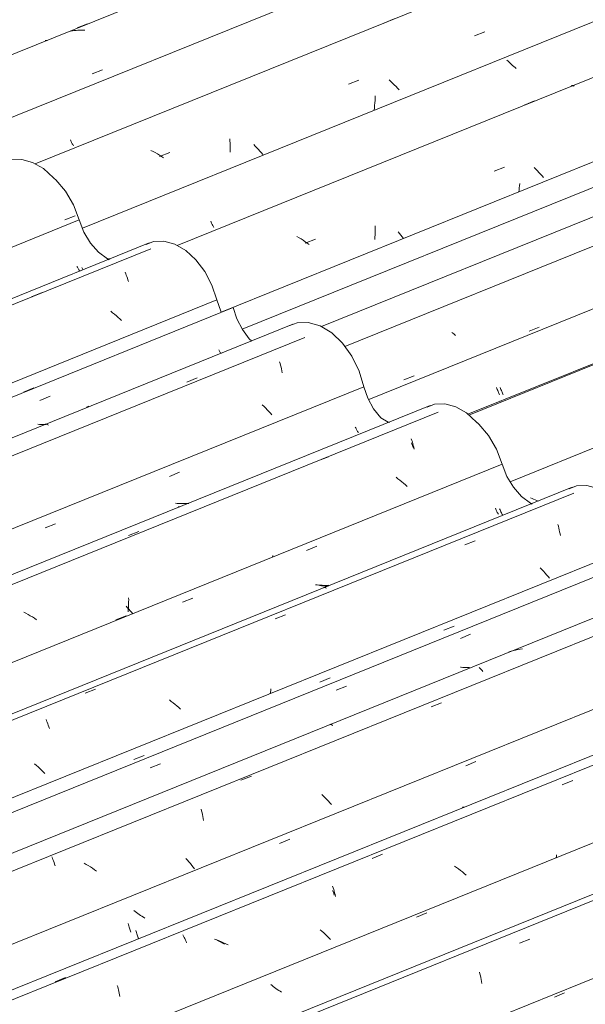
# Model space of a CAD drawing. Header units: metres. Extents: x -15.1 to 0.1, y 4 to 14.1.
# Tile 51 of 67: x -5.5 to -5, y 10.8 to 11.7. Entities that reach past the tile are written whole.
import ezdxf

# ---------------------------------------------------------------- set-up
doc = ezdxf.new("R2010")
doc.units = ezdxf.units.M
doc.layers.add('A-GLAZ-CWMG', color=7, linetype='Continuous', lineweight=5)

# ---------------------------------------------------------------- blocks, each defined once
blk = doc.blocks.new('FP_172-ISO_01')
at = {"layer": 'A-GLAZ-CWMG'}
blk.add_line((-4.54205, 11.56408), (-5.10673, 11.33587), dxfattribs=at)
blk = doc.blocks.new('FP_173-ISO_01')
at = {"layer": 'A-GLAZ-CWMG', "color": 9, "true_color": 0xc0c0c0}
for p, q in [((-4.62348, 11.53507), (-4.61419, 11.53889)), ((-4.71658, 11.51784), (-4.71793, 11.5186)), ((-4.71522, 11.51711), (-4.71658, 11.51784)), ((-4.71384, 11.51641), (-4.71522, 11.51711)), ((-4.80337, 11.50724), (-4.8043, 11.50824)), ((-4.71245, 11.51573), (-4.71384, 11.51641)), ((-4.71104, 11.51508), (-4.71245, 11.51573)), ((-4.70962, 11.51445), (-4.71104, 11.51508)), ((-4.70819, 11.51386), (-4.70962, 11.51445)), ((-4.70674, 11.51329), (-4.70819, 11.51386)), ((-4.80241, 11.50625), (-4.80337, 11.50724)), ((-4.80143, 11.50526), (-4.80241, 11.50625)), ((-4.80042, 11.50428), (-4.80143, 11.50526)), ((-4.79939, 11.50331), (-4.80042, 11.50428)), ((-4.79833, 11.50235), (-4.79939, 11.50331)), ((-4.79246, 11.46562), (-4.78317, 11.46944)), ((-4.96145, 11.39628), (-4.95215, 11.40009)), ((-5.07811, 11.36113), (-5.07779, 11.36018)), ((-5.07779, 11.36018), (-5.07747, 11.35925)), ((-5.07747, 11.35925), (-5.07714, 11.35836)), ((-5.07714, 11.35836), (-5.0768, 11.3575)), ((-5.0768, 11.3575), (-5.07645, 11.35668)), ((-5.07645, 11.35668), (-5.0761, 11.3559)), ((-5.0761, 11.3559), (-5.07575, 11.35515)), ((-5.07575, 11.35515), (-5.07539, 11.35444))]:
    blk.add_line(p, q, dxfattribs=at)
blk = doc.blocks.new('FP_174-ISO_01')
at = {"layer": 'A-GLAZ-CWMG'}
blk.add_line((-4.65643, 11.6262), (-5.21987, 11.39849), dxfattribs=at)
at = {"layer": 'A-GLAZ-CWMG', "color": 9, "true_color": 0xc0c0c0}
for p, q in [((-5.0519, 11.4125), (-5.04249, 11.41618)), ((-5.16604, 11.368), (-5.15662, 11.37167))]:
    blk.add_line(p, q, dxfattribs=at)
blk = doc.blocks.new('Rectangular Mullion - Telha Fibrocimento - Ondulada-V163-ISO_01')
at = {"layer": 'A-GLAZ-CWMG'}
for p, q in [((-4.72184, 11.65342), (-5.31354, 11.41428)), ((-4.60998, 11.58772), (-5.19819, 11.35)), ((-4.48065, 11.51293), (-5.06904, 11.27514))]:
    blk.add_line(p, q, dxfattribs=at)
for name in ['FP_174-ISO_01', 'FP_172-ISO_01', 'FP_173-ISO_01']:
    blk.add_blockref(name, (0, 0), dxfattribs=at)
blk = doc.blocks.new('FP_177-ISO_01')
at = {"layer": 'A-GLAZ-CWMG', "color": 9, "true_color": 0xc0c0c0}
for p, q in [((-5.04907, 11.2597), (-5.05047, 11.26037)), ((-5.04765, 11.25906), (-5.04907, 11.2597)), ((-5.04622, 11.25845), (-5.04765, 11.25906)), ((-5.04477, 11.25787), (-5.04622, 11.25845)), ((-5.04332, 11.25732), (-5.04477, 11.25787))]:
    blk.add_line(p, q, dxfattribs=at)
blk = doc.blocks.new('FP_178-ISO_01')
at = {"layer": 'A-GLAZ-CWMG'}
blk.add_line((-4.5451, 11.56401), (-5.10761, 11.33667), dxfattribs=at)
blk = doc.blocks.new('FP_179-ISO_01')
at = {"layer": 'A-GLAZ-CWMG', "color": 9, "true_color": 0xc0c0c0}
for p, q in [((-4.62689, 11.53496), (-4.6176, 11.53879)), ((-4.71994, 11.51794), (-4.72128, 11.51871)), ((-4.71859, 11.51721), (-4.71994, 11.51794)), ((-4.71721, 11.51649), (-4.71859, 11.51721)), ((-4.71582, 11.51581), (-4.71721, 11.51649)), ((-4.71442, 11.51515), (-4.71582, 11.51581)), ((-4.713, 11.51451), (-4.71442, 11.51515)), ((-4.71157, 11.51391), (-4.713, 11.51451)), ((-4.71012, 11.51334), (-4.71157, 11.51391)), ((-4.79585, 11.46549), (-4.78656, 11.4693)), ((-4.96481, 11.39611), (-4.95552, 11.39993)), ((-5.08146, 11.36113), (-5.08115, 11.36016)), ((-5.08115, 11.36016), (-5.08082, 11.35922)), ((-5.08082, 11.35922), (-5.08049, 11.35832)), ((-5.08049, 11.35832), (-5.08016, 11.35746)), ((-5.08016, 11.35746), (-5.07981, 11.35663)), ((-5.07981, 11.35663), (-5.07946, 11.35583)), ((-5.07946, 11.35583), (-5.07911, 11.35507)), ((-5.07911, 11.35507), (-5.07875, 11.35435)), ((-5.07705, 11.34882), (-5.07856, 11.34871))]:
    blk.add_line(p, q, dxfattribs=at)
blk = doc.blocks.new('FP_180-ISO_01')
at = {"layer": 'A-GLAZ-CWMG'}
blk.add_line((-4.67796, 11.64431), (-5.24127, 11.41665), dxfattribs=at)
at = {"layer": 'A-GLAZ-CWMG', "color": 9, "true_color": 0xc0c0c0}
for p, q in [((-5.12053, 11.40995), (-5.12223, 11.41135)), ((-5.11887, 11.40851), (-5.12053, 11.40995))]:
    blk.add_line(p, q, dxfattribs=at)
blk = doc.blocks.new('FP_182-ISO_01')
at = {"layer": 'A-GLAZ-CWMG'}
blk.add_line((-4.809, 11.71844), (-5.37284, 11.49056), dxfattribs=at)
at = {"layer": 'A-GLAZ-CWMG', "color": 9, "true_color": 0xc0c0c0}
for p, q in [((-5.0133, 11.63637), (-5.0129, 11.63647)), ((-5.0129, 11.63647), (-5.01249, 11.63652)), ((-5.01249, 11.63652), (-5.01205, 11.6365)), ((-5.01205, 11.6365), (-5.0116, 11.63643)), ((-5.0116, 11.63643), (-5.01113, 11.6363)), ((-5.01113, 11.6363), (-5.01064, 11.6361)), ((-5.08371, 11.55858), (-5.07423, 11.56219)), ((-5.04577, 11.56033), (-5.04732, 11.56183)), ((-5.04427, 11.55882), (-5.04577, 11.56033)), ((-5.04281, 11.55728), (-5.04427, 11.55882)), ((-5.04139, 11.55574), (-5.04281, 11.55728)), ((-5.04001, 11.55418), (-5.04139, 11.55574)), ((-5.03868, 11.55262), (-5.04001, 11.55418)), ((-5.06053, 11.54518), (-5.06074, 11.54328)), ((-5.06034, 11.54706), (-5.06053, 11.54518)), ((-5.06099, 11.54139), (-5.06127, 11.53949)), ((-5.06074, 11.54328), (-5.06099, 11.54139)), ((-5.19241, 11.50857), (-5.19236, 11.50652)), ((-5.26172, 11.49776), (-5.26365, 11.49891)), ((-5.1924, 11.50026), (-5.19249, 11.49814)), ((-5.19235, 11.50236), (-5.1924, 11.50026)), ((-5.19236, 11.50652), (-5.19233, 11.50445)), ((-5.19233, 11.50445), (-5.19235, 11.50236)), ((-5.17002, 11.50149), (-5.17132, 11.50297)), ((-5.16875, 11.50001), (-5.17002, 11.50149)), ((-5.16753, 11.49852), (-5.16875, 11.50001)), ((-5.25981, 11.49658), (-5.26172, 11.49776)), ((-5.25794, 11.49536), (-5.25981, 11.49658)), ((-5.25609, 11.4941), (-5.25794, 11.49536)), ((-5.2562, 11.49286), (-5.24671, 11.49648)), ((-5.25427, 11.4928), (-5.25609, 11.4941)), ((-5.25248, 11.49148), (-5.25427, 11.4928)), ((-5.19249, 11.49814), (-5.19262, 11.496)), ((-5.16634, 11.49702), (-5.16753, 11.49852))]:
    blk.add_line(p, q, dxfattribs=at)
blk = doc.blocks.new('FP_183-ISO_01')
at = {"layer": 'A-GLAZ-CWMG', "color": 9, "true_color": 0xc0c0c0}
for p, q in [((-5.07105, 11.65885), (-5.07202, 11.65984)), ((-5.07005, 11.65786), (-5.07105, 11.65885)), ((-5.06902, 11.65687), (-5.07005, 11.65786)), ((-5.06797, 11.6559), (-5.06902, 11.65687)), ((-5.0669, 11.65493), (-5.06797, 11.6559)), ((-5.0658, 11.65398), (-5.0669, 11.65493)), ((-5.06467, 11.65303), (-5.0658, 11.65398)), ((-5.06352, 11.6521), (-5.06467, 11.65303)), ((-5.05632, 11.61878), (-5.04701, 11.62259)), ((-5.34224, 11.51283), (-5.3419, 11.51198)), ((-5.3419, 11.51198), (-5.34156, 11.51117)), ((-5.34156, 11.51117), (-5.34121, 11.5104)), ((-5.34121, 11.5104), (-5.34086, 11.50966)), ((-5.34086, 11.50966), (-5.3405, 11.50896)), ((-5.3405, 11.50896), (-5.34014, 11.5083)), ((-5.34014, 11.5083), (-5.33978, 11.50768)), ((-5.33978, 11.50768), (-5.33942, 11.50709)), ((-5.43386, 11.47836), (-5.43533, 11.47885))]:
    blk.add_line(p, q, dxfattribs=at)
blk = doc.blocks.new('FP_184-ISO_01')
at = {"layer": 'A-GLAZ-CWMG'}
blk.add_line((-4.93854, 11.79299), (-5.50245, 11.56509), dxfattribs=at)
at = {"layer": 'A-GLAZ-CWMG', "color": 9, "true_color": 0xc0c0c0}
for p, q in [((-5.10156, 11.68191), (-5.09208, 11.68553)), ((-5.21655, 11.63795), (-5.20706, 11.64158)), ((-5.17798, 11.64022), (-5.17963, 11.64166)), ((-5.17637, 11.63876), (-5.17798, 11.64022)), ((-5.17479, 11.63728), (-5.17637, 11.63876)), ((-5.17325, 11.63578), (-5.17479, 11.63728)), ((-5.17176, 11.63426), (-5.17325, 11.63578)), ((-5.1703, 11.63273), (-5.17176, 11.63426)), ((-5.19224, 11.62497), (-5.19238, 11.62284)), ((-5.19214, 11.6271), (-5.19224, 11.62497)), ((-5.19303, 11.61636), (-5.19333, 11.61418)), ((-5.19277, 11.61852), (-5.19303, 11.61636)), ((-5.19255, 11.62068), (-5.19277, 11.61852)), ((-5.19238, 11.62284), (-5.19255, 11.62068)), ((-5.32492, 11.58809), (-5.32476, 11.58611)), ((-5.32476, 11.58611), (-5.32464, 11.58411)), ((-5.32464, 11.58411), (-5.32455, 11.58208)), ((-5.32455, 11.58208), (-5.32449, 11.58003)), ((-5.32449, 11.58003), (-5.32448, 11.57796)), ((-5.30163, 11.58137), (-5.30312, 11.58289)), ((-5.30018, 11.57983), (-5.30163, 11.58137)), ((-5.29878, 11.57828), (-5.30018, 11.57983)), ((-5.39491, 11.57641), (-5.39691, 11.57744)), ((-5.39293, 11.57535), (-5.39491, 11.57641)), ((-5.39098, 11.57423), (-5.39293, 11.57535)), ((-5.38905, 11.57308), (-5.39098, 11.57423)), ((-5.38912, 11.57191), (-5.37962, 11.57554)), ((-5.38715, 11.57189), (-5.38905, 11.57308)), ((-5.38527, 11.57066), (-5.38715, 11.57189)), ((-5.32448, 11.57796), (-5.32449, 11.57587)), ((-5.29741, 11.57673), (-5.29878, 11.57828)), ((-5.29609, 11.57516), (-5.29741, 11.57673)), ((-5.29481, 11.57359), (-5.29609, 11.57516))]:
    blk.add_line(p, q, dxfattribs=at)
blk = doc.blocks.new('FP_185-ISO_01')
at = {"layer": 'A-GLAZ-CWMG', "color": 9, "true_color": 0xc0c0c0}
for p, q in [((-5.01522, 11.76268), (-5.00591, 11.76648)), ((-5.10901, 11.7422), (-5.11043, 11.74282)), ((-5.10757, 11.7416), (-5.10901, 11.7422)), ((-5.10613, 11.74103), (-5.10757, 11.7416)), ((-5.19983, 11.73214), (-5.20084, 11.73313)), ((-5.10467, 11.7405), (-5.10613, 11.74103)), ((-5.1032, 11.73999), (-5.10467, 11.7405)), ((-5.10173, 11.73952), (-5.1032, 11.73999)), ((-5.10024, 11.73908), (-5.10173, 11.73952)), ((-5.09875, 11.73867), (-5.10024, 11.73908)), ((-5.19879, 11.73116), (-5.19983, 11.73214)), ((-5.19773, 11.73019), (-5.19879, 11.73116)), ((-5.19664, 11.72923), (-5.19773, 11.73019)), ((-5.19553, 11.72828), (-5.19664, 11.72923)), ((-5.19439, 11.72734), (-5.19553, 11.72828)), ((-5.19323, 11.72641), (-5.19439, 11.72734)), ((-5.19205, 11.7255), (-5.19323, 11.72641)), ((-5.18438, 11.69357), (-5.17508, 11.69737)), ((-5.47038, 11.58703), (-5.47003, 11.58623)), ((-5.47003, 11.58623), (-5.46968, 11.58547)), ((-5.46968, 11.58547), (-5.46932, 11.58474)), ((-5.46932, 11.58474), (-5.46897, 11.58405)), ((-5.46897, 11.58405), (-5.46861, 11.5834)), ((-5.46861, 11.5834), (-5.46825, 11.58279)), ((-5.46825, 11.58279), (-5.46788, 11.58221)), ((-5.46788, 11.58221), (-5.46752, 11.58167))]:
    blk.add_line(p, q, dxfattribs=at)
blk = doc.blocks.new('FP_186-ISO_01')
at = {"layer": 'A-GLAZ-CWMG'}
blk.add_line((-5.05291, 11.85512), (-5.61275, 11.62886), dxfattribs=at)
at = {"layer": 'A-GLAZ-CWMG', "color": 9, "true_color": 0xc0c0c0}
for p, q in [((-5.46839, 11.68642), (-5.46996, 11.68612)), ((-5.4668, 11.68667), (-5.46839, 11.68642)), ((-5.46521, 11.68688), (-5.4668, 11.68667)), ((-5.46361, 11.68703), (-5.46521, 11.68688)), ((-5.462, 11.68715), (-5.46361, 11.68703)), ((-5.46038, 11.68721), (-5.462, 11.68715)), ((-5.45876, 11.68723), (-5.46038, 11.68721)), ((-5.45714, 11.68721), (-5.45876, 11.68723)), ((-5.49332, 11.67763), (-5.49301, 11.67772)), ((-5.49301, 11.67772), (-5.49269, 11.67776)), ((-5.49269, 11.67776), (-5.49235, 11.67776)), ((-5.49235, 11.67776), (-5.49199, 11.67771)), ((-5.49199, 11.67771), (-5.49163, 11.67762)), ((-5.45056, 11.64735), (-5.44113, 11.65104))]:
    blk.add_line(p, q, dxfattribs=at)
blk = doc.blocks.new('FP_187-ISO_01')
at = {"layer": 'A-GLAZ-CWMG', "color": 9, "true_color": 0xc0c0c0}
for p, q in [((-5.12572, 11.82714), (-5.11641, 11.83094)), ((-5.21961, 11.80594), (-5.22105, 11.80654)), ((-5.21817, 11.80538), (-5.21961, 11.80594)), ((-5.21671, 11.80485), (-5.21817, 11.80538)), ((-5.21524, 11.80434), (-5.21671, 11.80485)), ((-5.21376, 11.80387), (-5.21524, 11.80434)), ((-5.31091, 11.79548), (-5.31195, 11.79646)), ((-5.30984, 11.79451), (-5.31091, 11.79548)), ((-5.21227, 11.80343), (-5.21376, 11.80387)), ((-5.21078, 11.80303), (-5.21227, 11.80343)), ((-5.20927, 11.80266), (-5.21078, 11.80303)), ((-5.30875, 11.79355), (-5.30984, 11.79451)), ((-5.30763, 11.7926), (-5.30875, 11.79355)), ((-5.30649, 11.79166), (-5.30763, 11.7926)), ((-5.30533, 11.79074), (-5.30649, 11.79166)), ((-5.30414, 11.78983), (-5.30533, 11.79074)), ((-5.30293, 11.78894), (-5.30414, 11.78983)), ((-5.29492, 11.75809), (-5.28561, 11.76189)), ((-5.46413, 11.68913), (-5.45482, 11.69292)), ((-5.58095, 11.65111), (-5.5806, 11.65034)), ((-5.5806, 11.65034), (-5.58025, 11.64962)), ((-5.58025, 11.64962), (-5.57989, 11.64892)), ((-5.57989, 11.64892), (-5.57953, 11.64827)), ((-5.57953, 11.64827), (-5.57917, 11.64765)), ((-5.57917, 11.64765), (-5.5788, 11.64708)), ((-5.5788, 11.64708), (-5.57844, 11.64654)), ((-5.57844, 11.64654), (-5.57809, 11.64604))]:
    blk.add_line(p, q, dxfattribs=at)
blk = doc.blocks.new('Rectangular Mullion - Telha Fibrocimento - Ondulada-1908999-ISO_01')
at = {"layer": 'A-GLAZ-CWMG'}
for p, q in [((-5.00647, 11.81663), (-5.58767, 11.58174)), ((-4.87714, 11.74184), (-5.45946, 11.5065)), ((-4.74714, 11.66655), (-5.33273, 11.42988))]:
    blk.add_line(p, q, dxfattribs=at)
for name in ['FP_186-ISO_01', 'FP_187-ISO_01', 'FP_184-ISO_01', 'FP_185-ISO_01', 'FP_182-ISO_01', 'FP_183-ISO_01', 'FP_180-ISO_01', 'FP_178-ISO_01', 'FP_179-ISO_01', 'FP_177-ISO_01']:
    blk.add_blockref(name, (0, 0), dxfattribs=at)
blk = doc.blocks.new('FP_193-ISO_01')
at = {"layer": 'A-GLAZ-CWMG', "color": 9, "true_color": 0xc0c0c0}
blk.add_line((-5.02879, 10.80496), (-5.01945, 10.80888), dxfattribs=at)
blk = doc.blocks.new('FP_194-ISO_01')
at = {"layer": 'A-GLAZ-CWMG'}
blk.add_line((-4.62642, 11.04714), (-5.94902, 10.51262), dxfattribs=at)
at = {"layer": 'A-GLAZ-CWMG', "color": 9, "true_color": 0xc0c0c0}
for p, q in [((-5.06066, 10.8542), (-5.05111, 10.85787)), ((-5.09709, 10.8276), (-5.09667, 10.82599)), ((-5.09667, 10.82599), (-5.09627, 10.82434)), ((-5.09627, 10.82434), (-5.09589, 10.82266)), ((-5.09589, 10.82266), (-5.09553, 10.82093)), ((-5.09553, 10.82093), (-5.0952, 10.81916)), ((-5.0952, 10.81916), (-5.0949, 10.81736))]:
    blk.add_line(p, q, dxfattribs=at)
blk = doc.blocks.new('FP_196-ISO_01')
at = {"layer": 'A-GLAZ-CWMG'}
blk.add_line((-4.75596, 11.1217), (-6.07832, 10.58727), dxfattribs=at)
at = {"layer": 'A-GLAZ-CWMG', "color": 9, "true_color": 0xc0c0c0}
for p, q in [((-5.02154, 10.99869), (-5.01199, 11.00238)), ((-5.11268, 10.97802), (-5.11229, 10.97811)), ((-5.11229, 10.97811), (-5.11187, 10.97815)), ((-5.11187, 10.97815), (-5.11144, 10.97812)), ((-5.11144, 10.97812), (-5.11098, 10.97803)), ((-5.19504, 10.9315), (-5.1855, 10.9352)), ((-5.23109, 10.90611), (-5.2306, 10.90466)), ((-5.2306, 10.90466), (-5.23013, 10.90315)), ((-5.23013, 10.90315), (-5.22968, 10.90161)), ((-5.22968, 10.90161), (-5.22925, 10.90001)), ((-5.22925, 10.90001), (-5.22884, 10.89838)), ((-5.22884, 10.89838), (-5.22845, 10.8967)), ((-5.36763, 10.86162), (-5.36707, 10.86055)), ((-5.36707, 10.86055), (-5.36651, 10.85942)), ((-5.36651, 10.85942), (-5.36596, 10.85823)), ((-5.36596, 10.85823), (-5.36541, 10.857)), ((-5.36541, 10.857), (-5.36488, 10.85571)), ((-5.36488, 10.85571), (-5.36436, 10.85437)), ((-5.33566, 10.85634), (-5.33767, 10.85734)), ((-5.33367, 10.85529), (-5.33566, 10.85634)), ((-5.33171, 10.8542), (-5.33367, 10.85529)), ((-5.32976, 10.85307), (-5.33162, 10.85415)), ((-5.48426, 10.81892), (-5.47472, 10.82264))]:
    blk.add_line(p, q, dxfattribs=at)
blk = doc.blocks.new('FP_197-ISO_01')
at = {"layer": 'A-GLAZ-CWMG', "color": 9, "true_color": 0xc0c0c0}
for p, q in [((-5.41773, 10.87191), (-5.41745, 10.87084)), ((-5.41745, 10.87084), (-5.41716, 10.86981)), ((-5.41716, 10.86981), (-5.41686, 10.8688)), ((-5.41686, 10.8688), (-5.41655, 10.86783)), ((-5.41655, 10.86783), (-5.41623, 10.86689)), ((-5.41623, 10.86689), (-5.41591, 10.86598)), ((-5.41591, 10.86598), (-5.41557, 10.86511)), ((-5.41557, 10.86511), (-5.41523, 10.86427))]:
    blk.add_line(p, q, dxfattribs=at)
blk = doc.blocks.new('FP_198-ISO_01')
at = {"layer": 'A-GLAZ-CWMG'}
blk.add_line((-4.87033, 11.18382), (-6.18871, 10.65101), dxfattribs=at)
blk = doc.blocks.new('FP_199-ISO_01')
at = {"layer": 'A-GLAZ-CWMG', "color": 9, "true_color": 0xc0c0c0}
for p, q in [((-5.11453, 11.13204), (-5.10519, 11.13594)), ((-5.22774, 11.0848), (-5.21841, 11.08869)), ((-5.39751, 11.01395), (-5.38817, 11.01785))]:
    blk.add_line(p, q, dxfattribs=at)
blk = doc.blocks.new('Rectangular Mullion - Telha Fibrocimento - Ondulada-1909027-ISO_01')
at = {"layer": 'A-GLAZ-CWMG'}
for p, q in [((-4.93575, 11.21103), (-6.24337, 10.68256)), ((-4.56456, 10.99525), (-5.87067, 10.46739))]:
    blk.add_line(p, q, dxfattribs=at)
for name in ['FP_198-ISO_01', 'FP_199-ISO_01', 'FP_196-ISO_01', 'FP_197-ISO_01', 'FP_194-ISO_01', 'FP_193-ISO_01']:
    blk.add_blockref(name, (0, 0), dxfattribs=at)
blk = doc.blocks.new('FP_202-ISO_01')
at = {"layer": 'A-GLAZ-CWMG'}
blk.add_line((-4.62494, 11.0419), (-5.94307, 10.50919), dxfattribs=at)
blk = doc.blocks.new('FP_203-ISO_01')
at = {"layer": 'A-GLAZ-CWMG', "color": 9, "true_color": 0xc0c0c0}
for p, q in [((-5.15442, 10.87786), (-5.14509, 10.88178)), ((-5.28639, 10.81548), (-5.28754, 10.81641)), ((-5.28521, 10.81456), (-5.28639, 10.81548)), ((-5.28402, 10.81365), (-5.28521, 10.81456)), ((-5.2828, 10.81276), (-5.28402, 10.81365)), ((-5.28156, 10.81189), (-5.2828, 10.81276)), ((-5.2803, 10.81104), (-5.28156, 10.81189)), ((-5.27902, 10.8102), (-5.2803, 10.81104)), ((-5.27772, 10.80939), (-5.27902, 10.8102))]:
    blk.add_line(p, q, dxfattribs=at)
blk = doc.blocks.new('FP_204-ISO_01')
at = {"layer": 'A-GLAZ-CWMG'}
blk.add_line((-4.74859, 11.11561), (-6.06908, 10.58194), dxfattribs=at)
at = {"layer": 'A-GLAZ-CWMG', "color": 9, "true_color": 0xc0c0c0}
for p, q in [((-5.02688, 10.93342), (-5.02707, 10.932)), ((-5.02672, 10.93484), (-5.02688, 10.93342)), ((-5.11791, 10.92318), (-5.11974, 10.92447)), ((-5.11612, 10.92186), (-5.11791, 10.92318)), ((-5.11436, 10.9205), (-5.11612, 10.92186)), ((-5.11264, 10.91912), (-5.11436, 10.9205)), ((-5.11095, 10.9177), (-5.11264, 10.91912)), ((-5.1093, 10.91627), (-5.11095, 10.9177)), ((-5.23108, 10.90207), (-5.23085, 10.90149)), ((-5.23085, 10.90149), (-5.2304, 10.90034)), ((-5.2304, 10.90034), (-5.22996, 10.89915)), ((-5.22996, 10.89915), (-5.22954, 10.89792)), ((-5.24087, 10.865), (-5.24256, 10.86641)), ((-5.23923, 10.86355), (-5.24087, 10.865)), ((-5.23762, 10.86209), (-5.23923, 10.86355)), ((-5.23606, 10.8606), (-5.23762, 10.86209)), ((-5.33677, 10.85703), (-5.33888, 10.85777)), ((-5.33468, 10.85624), (-5.33677, 10.85703)), ((-5.33261, 10.85539), (-5.33468, 10.85624)), ((-5.33055, 10.8545), (-5.33261, 10.85539)), ((-5.32851, 10.85355), (-5.33055, 10.8545)), ((-5.32649, 10.85255), (-5.32851, 10.85355)), ((-5.23453, 10.85909), (-5.23606, 10.8606)), ((-5.23304, 10.85757), (-5.23453, 10.85909)), ((-5.42761, 10.8155), (-5.42722, 10.81418)), ((-5.42722, 10.81418), (-5.42685, 10.81282)), ((-5.42685, 10.81282), (-5.42649, 10.81142)), ((-5.42649, 10.81142), (-5.42614, 10.81)), ((-5.42614, 10.81), (-5.42582, 10.80854)), ((-5.42582, 10.80854), (-5.42551, 10.80705)), ((-5.42551, 10.80705), (-5.42522, 10.80554))]:
    blk.add_line(p, q, dxfattribs=at)
blk = doc.blocks.new('FP_205-ISO_01')
at = {"layer": 'A-GLAZ-CWMG', "color": 9, "true_color": 0xc0c0c0}
for p, q in [((-5.10968, 11.01597), (-5.10034, 11.01988)), ((-5.27947, 10.94498), (-5.27013, 10.94888)), ((-5.41131, 10.8829), (-5.41249, 10.88382)), ((-5.41011, 10.88201), (-5.41131, 10.8829)), ((-5.40888, 10.88113), (-5.41011, 10.88201)), ((-5.40763, 10.88027), (-5.40888, 10.88113)), ((-5.40636, 10.87943), (-5.40763, 10.88027)), ((-5.40507, 10.8786), (-5.40636, 10.87943)), ((-5.40377, 10.8778), (-5.40507, 10.8786)), ((-5.40244, 10.87702), (-5.40377, 10.8778)), ((-5.41056, 10.86582), (-5.41028, 10.86475)), ((-5.41028, 10.86475), (-5.41, 10.8637)), ((-5.41, 10.8637), (-5.4097, 10.86269)), ((-5.4097, 10.86269), (-5.40939, 10.86171)), ((-5.40939, 10.86171), (-5.40907, 10.86077)), ((-5.40907, 10.86077), (-5.40874, 10.85986)), ((-5.40874, 10.85986), (-5.40841, 10.85898)), ((-5.40841, 10.85898), (-5.40806, 10.85813))]:
    blk.add_line(p, q, dxfattribs=at)
blk = doc.blocks.new('FP_206-ISO_01')
at = {"layer": 'A-GLAZ-CWMG'}
blk.add_line((-4.88145, 11.19591), (-6.2056, 10.66076), dxfattribs=at)
at = {"layer": 'A-GLAZ-CWMG', "color": 9, "true_color": 0xc0c0c0}
for p, q in [((-5.06411, 11.12157), (-5.06617, 11.12108)), ((-5.06203, 11.12201), (-5.06411, 11.12157)), ((-5.05994, 11.12238), (-5.06203, 11.12201)), ((-5.05784, 11.12269), (-5.05994, 11.12238)), ((-5.06821, 11.12052), (-5.07023, 11.11991)), ((-5.06617, 11.12108), (-5.06821, 11.12052)), ((-5.0975, 11.10576), (-5.09696, 11.1053)), ((-5.09696, 11.1053), (-5.09641, 11.10478)), ((-5.09641, 11.10478), (-5.09585, 11.1042)), ((-5.09585, 11.1042), (-5.09529, 11.10356)), ((-5.09529, 11.10356), (-5.09472, 11.10287)), ((-5.09472, 11.10287), (-5.09415, 11.10212)), ((-5.14122, 11.06961), (-5.13168, 11.07327)), ((-5.23373, 11.05378), (-5.2333, 11.05375)), ((-5.2333, 11.05375), (-5.23284, 11.05365)), ((-5.23284, 11.05365), (-5.23237, 11.0535)), ((-5.23237, 11.0535), (-5.23188, 11.05329)), ((-5.23188, 11.05329), (-5.23138, 11.05302)), ((-5.23138, 11.05302), (-5.23086, 11.05269)), ((-5.31473, 11.00285), (-5.30518, 11.00653)), ((-5.23943, 10.98832), (-5.241, 10.9898)), ((-5.2379, 10.98681), (-5.23943, 10.98832)), ((-5.23641, 10.98529), (-5.2379, 10.98681)), ((-5.23495, 10.98376), (-5.23641, 10.98529)), ((-5.23354, 10.98221), (-5.23495, 10.98376)), ((-5.23216, 10.98065), (-5.23354, 10.98221)), ((-5.35108, 10.97629), (-5.35065, 10.9747)), ((-5.35065, 10.9747), (-5.35024, 10.97307)), ((-5.35024, 10.97307), (-5.34985, 10.9714)), ((-5.34985, 10.9714), (-5.34948, 10.96969)), ((-5.34948, 10.96969), (-5.34913, 10.96794)), ((-5.34913, 10.96794), (-5.34881, 10.96615)), ((-5.48738, 10.933), (-5.48684, 10.93175)), ((-5.48684, 10.93175), (-5.48632, 10.93045)), ((-5.48632, 10.93045), (-5.4858, 10.92911)), ((-5.4858, 10.92911), (-5.4853, 10.92771)), ((-5.4853, 10.92771), (-5.48481, 10.92627)), ((-5.48481, 10.92627), (-5.48434, 10.92479)), ((-5.45595, 10.92601), (-5.45789, 10.92714)), ((-5.45402, 10.92485), (-5.45595, 10.92601)), ((-5.45213, 10.92366), (-5.45402, 10.92485)), ((-5.36359, 10.92981), (-5.36501, 10.93135)), ((-5.36222, 10.92825), (-5.36359, 10.92981)), ((-5.36088, 10.92668), (-5.36222, 10.92825)), ((-5.35958, 10.92511), (-5.36088, 10.92668)), ((-5.35833, 10.92353), (-5.35958, 10.92511)), ((-5.45026, 10.92242), (-5.45213, 10.92366)), ((-5.44841, 10.92116), (-5.45026, 10.92242)), ((-5.4466, 10.91986), (-5.44841, 10.92116)), ((-5.35712, 10.92195), (-5.35833, 10.92353))]:
    blk.add_line(p, q, dxfattribs=at)
blk = doc.blocks.new('FP_207-ISO_01')
at = {"layer": 'A-GLAZ-CWMG', "color": 9, "true_color": 0xc0c0c0}
for p, q in [((-5.12948, 11.13957), (-5.12014, 11.14346)), ((-5.11375, 11.10592), (-5.11429, 11.10599)), ((-5.11223, 11.10577), (-5.11375, 11.10592)), ((-5.1107, 11.10565), (-5.11223, 11.10577)), ((-5.10918, 11.10557), (-5.1107, 11.10565)), ((-5.10766, 11.10553), (-5.10918, 11.10557)), ((-5.10614, 11.10553), (-5.10766, 11.10553)), ((-5.24271, 11.09237), (-5.23337, 11.09626)), ((-5.4125, 11.02158), (-5.40316, 11.02548))]:
    blk.add_line(p, q, dxfattribs=at)
blk = doc.blocks.new('FP_208-ISO_01')
at = {"layer": 'A-GLAZ-CWMG'}
blk.add_line((-5.01248, 11.27004), (-6.33508, 10.73552), dxfattribs=at)
at = {"layer": 'A-GLAZ-CWMG', "color": 9, "true_color": 0xc0c0c0}
for p, q in [((-5.02557, 11.23607), (-5.02514, 11.23448)), ((-5.02514, 11.23448), (-5.02472, 11.23285)), ((-5.02472, 11.23285), (-5.02432, 11.23118)), ((-5.02432, 11.23118), (-5.02395, 11.22946)), ((-5.02395, 11.22946), (-5.02361, 11.2277)), ((-5.11045, 11.21757), (-5.10093, 11.22128)), ((-5.02361, 11.2277), (-5.02328, 11.22591)), ((-5.04016, 11.1949), (-5.04167, 11.19641)), ((-5.03869, 11.19337), (-5.04016, 11.1949)), ((-5.03726, 11.19183), (-5.03869, 11.19337)), ((-5.03587, 11.19028), (-5.03726, 11.19183)), ((-5.03452, 11.18872), (-5.03587, 11.19028)), ((-5.03321, 11.18715), (-5.03452, 11.18872)), ((-5.23955, 11.17868), (-5.23912, 11.1787)), ((-5.23912, 11.1787), (-5.23868, 11.17866)), ((-5.23868, 11.17866), (-5.23822, 11.17856)), ((-5.23822, 11.17856), (-5.23774, 11.17841)), ((-5.23774, 11.17841), (-5.23724, 11.17819)), ((-5.23724, 11.17819), (-5.23673, 11.17791)), ((-5.28366, 11.14997), (-5.27413, 11.15369)), ((-5.45687, 11.08215), (-5.44734, 11.08589)), ((-5.28743, 11.08624), (-5.28761, 11.08472)), ((-5.28782, 11.0832), (-5.28805, 11.08167)), ((-5.28761, 11.08472), (-5.28782, 11.0832)), ((-5.37829, 11.07471), (-5.38009, 11.07603)), ((-5.37653, 11.07335), (-5.37829, 11.07471)), ((-5.37481, 11.07197), (-5.37653, 11.07335)), ((-5.37312, 11.07057), (-5.37481, 11.07197)), ((-5.37146, 11.06913), (-5.37312, 11.07057)), ((-5.36984, 11.06768), (-5.37146, 11.06913)), ((-5.4926, 11.05827), (-5.49206, 11.05701)), ((-5.49206, 11.05701), (-5.49153, 11.0557)), ((-5.49153, 11.0557), (-5.49101, 11.05434)), ((-5.49101, 11.05434), (-5.49051, 11.05292)), ((-5.49051, 11.05292), (-5.49002, 11.05146)), ((-5.49002, 11.05146), (-5.48955, 11.04996)), ((-5.50135, 11.01635), (-5.503, 11.01778)), ((-5.49973, 11.01489), (-5.50135, 11.01635)), ((-5.49815, 11.01341), (-5.49973, 11.01489)), ((-5.49661, 11.01191), (-5.49815, 11.01341)), ((-5.49511, 11.01039), (-5.49661, 11.01191)), ((-5.49365, 11.00886), (-5.49511, 11.01039))]:
    blk.add_line(p, q, dxfattribs=at)
blk = doc.blocks.new('FP_209-ISO_01')
at = {"layer": 'A-GLAZ-CWMG', "color": 9, "true_color": 0xc0c0c0}
for p, q in [((-5.0826, 11.25091), (-5.08226, 11.25009)), ((-5.08226, 11.25009), (-5.08191, 11.2493)), ((-5.08191, 11.2493), (-5.08156, 11.24855)), ((-5.08156, 11.24855), (-5.0812, 11.24784)), ((-5.0812, 11.24784), (-5.08084, 11.24717)), ((-5.08084, 11.24717), (-5.08048, 11.24653)), ((-5.08048, 11.24653), (-5.08012, 11.24594)), ((-5.08012, 11.24594), (-5.07976, 11.24538)), ((-5.24521, 11.18099), (-5.24673, 11.18119)), ((-5.24368, 11.18082), (-5.24521, 11.18099)), ((-5.24216, 11.18069), (-5.24368, 11.18082)), ((-5.24064, 11.18059), (-5.24216, 11.18069)), ((-5.23912, 11.18054), (-5.24064, 11.18059)), ((-5.2376, 11.18052), (-5.23912, 11.18054)), ((-5.23608, 11.18055), (-5.2376, 11.18052)), ((-5.23457, 11.18061), (-5.23608, 11.18055))]:
    blk.add_line(p, q, dxfattribs=at)
blk = doc.blocks.new('FP_210-ISO_01')
at = {"layer": 'A-GLAZ-CWMG'}
blk.add_line((-5.14202, 11.34459), (-6.46438, 10.81017), dxfattribs=at)
at = {"layer": 'A-GLAZ-CWMG', "color": 9, "true_color": 0xc0c0c0}
for p, q in [((-5.15933, 11.31431), (-5.15883, 11.31287)), ((-5.15883, 11.31287), (-5.15836, 11.31137)), ((-5.15836, 11.31137), (-5.1579, 11.30983)), ((-5.1579, 11.30983), (-5.15745, 11.30825)), ((-5.15745, 11.30825), (-5.15703, 11.30662)), ((-5.15703, 11.30662), (-5.15664, 11.30495)), ((-5.24447, 11.29407), (-5.23495, 11.29781)), ((-5.37212, 11.25209), (-5.37172, 11.25218)), ((-5.37172, 11.25218), (-5.37129, 11.25221)), ((-5.37129, 11.25221), (-5.37085, 11.25218)), ((-5.37085, 11.25218), (-5.37039, 11.25209)), ((-5.41749, 11.22606), (-5.40797, 11.22981))]:
    blk.add_line(p, q, dxfattribs=at)
blk = doc.blocks.new('FP_211-ISO_01')
at = {"layer": 'A-GLAZ-CWMG', "color": 9, "true_color": 0xc0c0c0}
for p, q in [((-5.2104, 11.32496), (-5.21005, 11.3242)), ((-5.21005, 11.3242), (-5.2097, 11.32347)), ((-5.2097, 11.32347), (-5.20934, 11.32279)), ((-5.20934, 11.32279), (-5.20898, 11.32214)), ((-5.20898, 11.32214), (-5.20862, 11.32152)), ((-5.20862, 11.32152), (-5.20826, 11.32095)), ((-5.20826, 11.32095), (-5.2079, 11.32041)), ((-5.2079, 11.32041), (-5.20755, 11.31992)), ((-5.37306, 11.25535), (-5.37458, 11.2555)), ((-5.37153, 11.25524), (-5.37306, 11.25535)), ((-5.37001, 11.25516), (-5.37153, 11.25524)), ((-5.36849, 11.25513), (-5.37001, 11.25516)), ((-5.36697, 11.25513), (-5.36849, 11.25513)), ((-5.36546, 11.25517), (-5.36697, 11.25513)), ((-5.36394, 11.25526), (-5.36546, 11.25517)), ((-5.36244, 11.25538), (-5.36394, 11.25526))]:
    blk.add_line(p, q, dxfattribs=at)
blk = doc.blocks.new('FP_212-ISO_01')
at = {"layer": 'A-GLAZ-CWMG'}
blk.add_line((-5.2564, 11.40672), (-6.57477, 10.8739), dxfattribs=at)
blk = doc.blocks.new('FP_213-ISO_01')
at = {"layer": 'A-GLAZ-CWMG', "color": 9, "true_color": 0xc0c0c0}
blk.add_line((-5.49812, 11.34916), (-5.48878, 11.35303), dxfattribs=at)
blk = doc.blocks.new('Rectangular Mullion - Telha Fibrocimento - Ondulada-V200-ISO_01')
at = {"layer": 'A-GLAZ-CWMG'}
for p, q in [((-5.32182, 11.43393), (-6.62943, 10.90546)), ((-4.95062, 11.21815), (-6.25674, 10.69028)), ((-4.81657, 11.13883), (-6.12073, 10.61176)), ((-4.69028, 11.0682), (-5.99676, 10.54019))]:
    blk.add_line(p, q, dxfattribs=at)
for points in [[(-5.32182, 11.43393, 0), (-5.31838, 11.42362, 0), (-5.3134, 11.41401, 0), (-5.30715, 11.40563, 0), (-5.30485, 11.40321, 0)], [(-5.14488, 11.34322, 0), (-5.13816, 11.3458, 0), (-5.12873, 11.34628, 0), (-5.1188, 11.34358, 0), (-5.10894, 11.33788, 0), (-5.0997, 11.32947, 0), (-5.09906, 11.32876, 0)], [(-5.18709, 11.33332, 0), (-5.18035, 11.32955, 0), (-5.17916, 11.32908, 0)], [(-5.01529, 11.2687, 0), (-5.00863, 11.27125, 0), (-4.99909, 11.27173, 0), (-4.98905, 11.26899, 0), (-4.97908, 11.26319, 0), (-4.96977, 11.25466, 0), (-4.96162, 11.24388, 0), (-4.95512, 11.23147, 0), (-4.95062, 11.21815, 0)]]:
    blk.add_polyline3d(points, dxfattribs=at)
for name in ['FP_212-ISO_01', 'FP_213-ISO_01', 'FP_210-ISO_01', 'FP_211-ISO_01', 'FP_208-ISO_01', 'FP_209-ISO_01', 'FP_206-ISO_01', 'FP_207-ISO_01', 'FP_204-ISO_01', 'FP_205-ISO_01', 'FP_202-ISO_01', 'FP_203-ISO_01']:
    blk.add_blockref(name, (0, 0), dxfattribs=at)
blk = doc.blocks.new('FP_215-ISO_01')
at = {"layer": 'A-GLAZ-CWMG'}
blk.add_line((-5.01101, 11.2648), (-6.32914, 10.73208), dxfattribs=at)
blk = doc.blocks.new('FP_216-ISO_01')
at = {"layer": 'A-GLAZ-CWMG', "color": 9, "true_color": 0xc0c0c0}
for p, q in [((-5.07869, 11.25029), (-5.07829, 11.24933)), ((-5.07829, 11.24933), (-5.07789, 11.24842)), ((-5.07789, 11.24842), (-5.07748, 11.24755)), ((-5.07748, 11.24755), (-5.07707, 11.24674)), ((-5.07707, 11.24674), (-5.07665, 11.24597)), ((-5.07665, 11.24597), (-5.07624, 11.24524)), ((-5.07624, 11.24524), (-5.07582, 11.24457)), ((-5.25489, 11.21233), (-5.24555, 11.21623)), ((-5.24118, 11.18022), (-5.24271, 11.18045)), ((-5.23966, 11.18003), (-5.24118, 11.18022)), ((-5.23813, 11.17988), (-5.23966, 11.18003)), ((-5.2366, 11.17976), (-5.23813, 11.17988)), ((-5.23519, 11.17969), (-5.2366, 11.17976)), ((-5.36805, 11.16513), (-5.35871, 11.16903))]:
    blk.add_line(p, q, dxfattribs=at)
blk = doc.blocks.new('FP_217-ISO_01')
at = {"layer": 'A-GLAZ-CWMG'}
blk.add_line((-5.13465, 11.33851), (-6.45515, 10.80483), dxfattribs=at)
at = {"layer": 'A-GLAZ-CWMG', "color": 9, "true_color": 0xc0c0c0}
for p, q in [((-5.1592, 11.31055), (-5.15874, 11.30943)), ((-5.15874, 11.30943), (-5.15829, 11.30827)), ((-5.15829, 11.30827), (-5.15785, 11.30708)), ((-5.15785, 11.30708), (-5.15742, 11.30584)), ((-5.17148, 11.27789), (-5.17326, 11.27922)), ((-5.16973, 11.27653), (-5.17148, 11.27789)), ((-5.16801, 11.27515), (-5.16973, 11.27653)), ((-5.16633, 11.27373), (-5.16801, 11.27515)), ((-5.16469, 11.27229), (-5.16633, 11.27373)), ((-5.16309, 11.27082), (-5.16469, 11.27229)), ((-5.2857, 11.20782), (-5.28589, 11.20632)), ((-5.41719, 11.16729), (-5.41721, 11.16549)), ((-5.4172, 11.16907), (-5.41719, 11.16729)), ((-5.41824, 11.16012), (-5.4195, 11.16144)), ((-5.41701, 11.15878), (-5.41824, 11.16012)), ((-5.41759, 11.15818), (-5.41776, 11.15633)), ((-5.41745, 11.16003), (-5.41759, 11.15818)), ((-5.41734, 11.16186), (-5.41745, 11.16003)), ((-5.41726, 11.16368), (-5.41734, 11.16186)), ((-5.41721, 11.16549), (-5.41726, 11.16368)), ((-5.41582, 11.15744), (-5.41701, 11.15878)), ((-5.41466, 11.15609), (-5.41582, 11.15744)), ((-5.5109, 11.15508), (-5.51289, 11.15612)), ((-5.50893, 11.154), (-5.5109, 11.15508)), ((-5.50698, 11.15287), (-5.50893, 11.154)), ((-5.50507, 11.1517), (-5.50698, 11.15287)), ((-5.50318, 11.15049), (-5.50507, 11.1517)), ((-5.50132, 11.14925), (-5.50318, 11.15049)), ((-5.42894, 11.14908), (-5.41952, 11.1527)), ((-5.41353, 11.15473), (-5.41466, 11.15609))]:
    blk.add_line(p, q, dxfattribs=at)
blk = doc.blocks.new('FP_218-ISO_01')
at = {"layer": 'A-GLAZ-CWMG', "color": 9, "true_color": 0xc0c0c0}
for p, q in [((-5.38007, 11.27996), (-5.37073, 11.28384)), ((-5.49326, 11.2329), (-5.48392, 11.23678))]:
    blk.add_line(p, q, dxfattribs=at)
blk = doc.blocks.new('FP_219-ISO_01')
at = {"layer": 'A-GLAZ-CWMG'}
blk.add_line((-5.26751, 11.41881), (-6.59167, 10.88366), dxfattribs=at)
at = {"layer": 'A-GLAZ-CWMG', "color": 9, "true_color": 0xc0c0c0}
for p, q in [((-5.27942, 11.38463), (-5.27898, 11.38305)), ((-5.27898, 11.38305), (-5.27856, 11.38143)), ((-5.27856, 11.38143), (-5.27816, 11.37977)), ((-5.27816, 11.37977), (-5.27778, 11.37807)), ((-5.27778, 11.37807), (-5.27742, 11.37633)), ((-5.27742, 11.37633), (-5.27709, 11.37455)), ((-5.36426, 11.36608), (-5.35475, 11.3698)), ((-5.45368, 11.34403), (-5.45566, 11.34327)), ((-5.2937, 11.34371), (-5.29524, 11.34521)), ((-5.29219, 11.3422), (-5.2937, 11.34371)), ((-5.29072, 11.34067), (-5.29219, 11.3422)), ((-5.28929, 11.33913), (-5.29072, 11.34067)), ((-5.28791, 11.33758), (-5.28929, 11.33913)), ((-5.28656, 11.33602), (-5.28791, 11.33758)), ((-5.4934, 11.32778), (-5.49296, 11.32775)), ((-5.49296, 11.32775), (-5.4925, 11.32766)), ((-5.4925, 11.32766), (-5.49202, 11.32752)), ((-5.49202, 11.32752), (-5.49153, 11.32731)), ((-5.49153, 11.32731), (-5.49102, 11.32705)), ((-5.49102, 11.32705), (-5.4905, 11.32673))]:
    blk.add_line(p, q, dxfattribs=at)
blk = doc.blocks.new('FP_220-ISO_01')
at = {"layer": 'A-GLAZ-CWMG', "color": 9, "true_color": 0xc0c0c0}
for p, q in [((-5.33501, 11.39535), (-5.33465, 11.39472)), ((-5.33465, 11.39472), (-5.33429, 11.39413)), ((-5.33429, 11.39413), (-5.33393, 11.39358)), ((-5.33393, 11.39358), (-5.33358, 11.39306)), ((-5.33358, 11.39306), (-5.33322, 11.39259)), ((-5.33322, 11.39259), (-5.33287, 11.39216)), ((-5.51318, 11.35691), (-5.50384, 11.36078)), ((-5.49846, 11.32741), (-5.49998, 11.32751)), ((-5.49693, 11.32736), (-5.49846, 11.32741)), ((-5.49542, 11.32734), (-5.49693, 11.32736)), ((-5.4939, 11.32736), (-5.49542, 11.32734)), ((-5.49283, 11.32741), (-5.4939, 11.32736))]:
    blk.add_line(p, q, dxfattribs=at)
blk = doc.blocks.new('FP_221-ISO_01')
at = {"layer": 'A-GLAZ-CWMG'}
blk.add_line((-5.39855, 11.49293), (-6.72115, 10.95841), dxfattribs=at)
at = {"layer": 'A-GLAZ-CWMG', "color": 9, "true_color": 0xc0c0c0}
for p, q in [((-5.42047, 11.4662), (-5.41992, 11.46493)), ((-5.41992, 11.46493), (-5.41939, 11.46361)), ((-5.41939, 11.46361), (-5.41887, 11.46225)), ((-5.41887, 11.46225), (-5.41836, 11.46083)), ((-5.41836, 11.46083), (-5.41787, 11.45936)), ((-5.41787, 11.45936), (-5.4174, 11.45785)), ((-5.50571, 11.4439), (-5.49621, 11.44766)), ((-5.43184, 11.42928), (-5.43359, 11.43064)), ((-5.43012, 11.42789), (-5.43184, 11.42928)), ((-5.42844, 11.42648), (-5.43012, 11.42789)), ((-5.42679, 11.42505), (-5.42844, 11.42648)), ((-5.42518, 11.42359), (-5.42679, 11.42505)), ((-5.42361, 11.42211), (-5.42518, 11.42359))]:
    blk.add_line(p, q, dxfattribs=at)
blk = doc.blocks.new('FP_222-ISO_01')
at = {"layer": 'A-GLAZ-CWMG', "color": 9, "true_color": 0xc0c0c0}
for p, q in [((-5.46436, 11.47147), (-5.464, 11.47082)), ((-5.464, 11.47082), (-5.46364, 11.4702)), ((-5.46364, 11.4702), (-5.46328, 11.46963)), ((-5.46328, 11.46963), (-5.46293, 11.46909)), ((-5.46293, 11.46909), (-5.46257, 11.46859)), ((-5.46257, 11.46859), (-5.46222, 11.46813)), ((-5.46222, 11.46813), (-5.46187, 11.46772)), ((-5.46187, 11.46772), (-5.46153, 11.46734))]:
    blk.add_line(p, q, dxfattribs=at)
blk = doc.blocks.new('Rectangular Mullion - Telha Fibrocimento - Ondulada-V214-ISO_01')
at = {"layer": 'A-GLAZ-CWMG'}
for p, q in [((-5.33669, 11.44104), (-6.64281, 10.91318)), ((-5.20263, 11.36172), (-6.50679, 10.83465)), ((-5.07634, 11.29109), (-6.38283, 10.76308))]:
    blk.add_line(p, q, dxfattribs=at)
for points in [[(-5.53095, 11.56612, 0), (-5.52423, 11.5687, 0), (-5.51479, 11.56917, 0), (-5.50486, 11.56648, 0), (-5.495, 11.56077, 0), (-5.48577, 11.55237, 0), (-5.48512, 11.55165, 0)], [(-5.40136, 11.49159, 0), (-5.39469, 11.49415, 0), (-5.38515, 11.49463, 0), (-5.37511, 11.49189, 0), (-5.36515, 11.48609, 0), (-5.35583, 11.47755, 0), (-5.34769, 11.46678, 0), (-5.34118, 11.45437, 0), (-5.33669, 11.44104, 0)], [(-5.33669, 11.44104, 0), (-5.3332, 11.43076, 0), (-5.33266, 11.42954, 0)], [(-5.27009, 11.41759, 0), (-5.2636, 11.42004, 0), (-5.25336, 11.42053, 0), (-5.24259, 11.41745, 0), (-5.23194, 11.41098, 0), (-5.22206, 11.40153, 0), (-5.21355, 11.38967, 0), (-5.20694, 11.37613, 0), (-5.20263, 11.36172, 0)], [(-5.20263, 11.36172, 0), (-5.19893, 11.35134, 0), (-5.19366, 11.34174, 0), (-5.18714, 11.3335, 0)], [(-5.09904, 11.32885, 0), (-5.09768, 11.32762, 0), (-5.08871, 11.31725, 0), (-5.08143, 11.30479, 0), (-5.07634, 11.29109, 0)], [(-5.07634, 11.29109, 0), (-5.07199, 11.28003, 0), (-5.06595, 11.27002, 0), (-5.05861, 11.2617, 0), (-5.05043, 11.25558, 0), (-5.04895, 11.25477, 0)]]:
    blk.add_polyline3d(points, dxfattribs=at)
for name in ['FP_221-ISO_01', 'FP_222-ISO_01', 'FP_219-ISO_01', 'FP_220-ISO_01', 'FP_217-ISO_01', 'FP_218-ISO_01', 'FP_215-ISO_01', 'FP_216-ISO_01']:
    blk.add_blockref(name, (0, 0), dxfattribs=at)
blk = doc.blocks.new('FP_228-ISO_01')
at = {"layer": 'A-GLAZ-CWMG'}
blk.add_line((-5.39707, 11.4877), (-6.7152, 10.95498), dxfattribs=at)
blk = doc.blocks.new('FP_229-ISO_01')
at = {"layer": 'A-GLAZ-CWMG', "color": 9, "true_color": 0xc0c0c0}
for p, q in [((-5.46002, 11.47056), (-5.45966, 11.4699)), ((-5.45966, 11.4699), (-5.4593, 11.46927)), ((-5.4593, 11.46927), (-5.45894, 11.46869))]:
    blk.add_line(p, q, dxfattribs=at)
blk = doc.blocks.new('FP_230-ISO_01')
at = {"layer": 'A-GLAZ-CWMG', "color": 9, "true_color": 0xc0c0c0}
blk.add_line((-5.47532, 11.51399), (-5.4659, 11.51764), dxfattribs=at)
blk = doc.blocks.new('Rectangular Mullion - Telha Fibrocimento - Ondulada-V227-ISO_01')
at = {"layer": 'A-GLAZ-CWMG'}
blk.add_line((-5.46241, 11.51399), (-6.76889, 10.98598), dxfattribs=at)
for points in [[(-5.48511, 11.55175, 0), (-5.48375, 11.55051, 0), (-5.47478, 11.54014, 0), (-5.4675, 11.52769, 0), (-5.46241, 11.51399, 0)], [(-5.46241, 11.51399, 0), (-5.45806, 11.50293, 0), (-5.45202, 11.49292, 0), (-5.44468, 11.48459, 0), (-5.4365, 11.47848, 0), (-5.43501, 11.47766, 0)]]:
    blk.add_polyline3d(points, dxfattribs=at)
for name in ['FP_230-ISO_01', 'FP_228-ISO_01', 'FP_229-ISO_01']:
    blk.add_blockref(name, (0, 0), dxfattribs=at)

msp = doc.modelspace()

# ---------------------------------------------------------------- block references
at = {"layer": 'A-GLAZ-CWMG'}
for name in ['Rectangular Mullion - Telha Fibrocimento - Ondulada-V227-ISO_01', 'Rectangular Mullion - Telha Fibrocimento - Ondulada-1908999-ISO_01', 'Rectangular Mullion - Telha Fibrocimento - Ondulada-V214-ISO_01', 'Rectangular Mullion - Telha Fibrocimento - Ondulada-V163-ISO_01', 'Rectangular Mullion - Telha Fibrocimento - Ondulada-V200-ISO_01', 'Rectangular Mullion - Telha Fibrocimento - Ondulada-1909027-ISO_01']:
    msp.add_blockref(name, (0, 0), dxfattribs=at)

doc.saveas('drawing.dxf')
